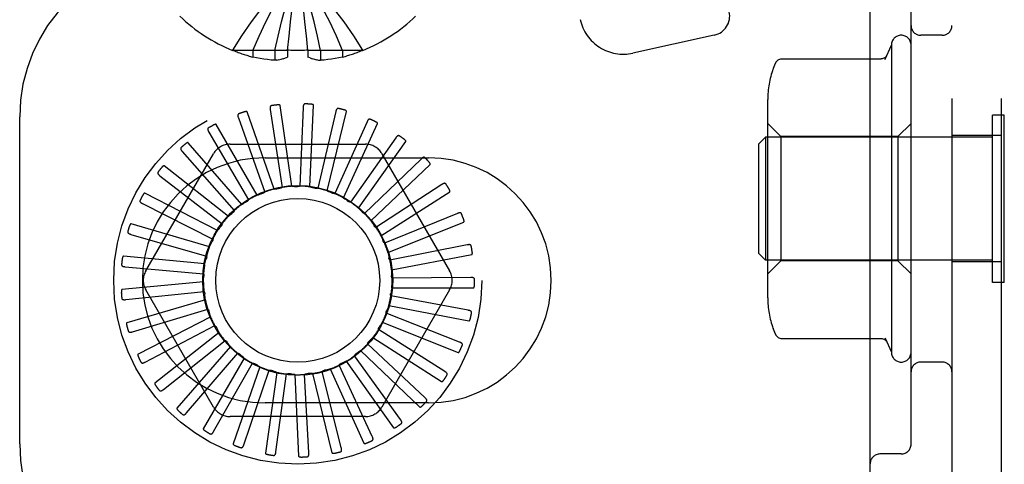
# Model space of a CAD drawing. Header units: inches. Extents: x 0 to 215, y 0 to 139.
# Tile 21 of 103: x 39.591 to 41.096, y 49.469 to 50.15. Entities that reach past the tile are written whole.
import ezdxf

# ---------------------------------------------------------------- set-up
doc = ezdxf.new("R2010")
doc.units = ezdxf.units.IN
doc.header["$LTSCALE"] = 11.804375
doc.header["$MEASUREMENT"] = 0
doc.linetypes.add('HIDDEN', pattern=[0.2, 0.1, -0.1])
doc.layers.add('DEFAULT_2', color=8, linetype='HIDDEN')

msp = doc.modelspace()

# ---------------------------------------------------------------- linework, layer by layer
at = {"layer": 'DEFAULT_2', "color": 8, "linetype": 'HIDDEN'}
for p, q in [((41.0158, 54.7508), (41.0158, 49.2508)), ((41.0908, 54.7508), (41.0908, 49.2508)), ((40.8908, 49.4058), (40.8908, 54.5958)), ((40.9533, 49.5002), (40.9533, 50.2515)), ((40.0269, 50.1462), (40.0244, 50.1673)), ((40.0292, 50.1246), (40.0268, 50.1464)), ((40.0003, 50.1025), (40.0025, 50.125)), ((40.0313, 50.1025), (40.0292, 50.125)), ((40.6526, 50.1259), (40.5281, 50.0984)), ((41.0008, 50.1258), (40.9683, 50.1258)), ((39.9166, 50.1029), (39.9163, 50.1025)), ((39.9175, 50.1025), (39.9166, 50.1029)), ((40.0003, 50.1025), (39.9175, 50.1025)), ((39.9473, 50.1025), (39.9473, 50.0924)), ((39.9809, 50.1025), (39.9809, 50.0875)), ((40.0004, 50.1029), (40.0003, 50.1025)), ((40.0003, 50.1025), (40.0003, 50.0924)), ((40.0313, 50.1029), (40.0313, 50.1025)), ((40.1141, 50.1025), (40.0313, 50.1025)), ((40.0313, 50.1025), (40.0313, 50.0924)), ((40.0507, 50.1025), (40.0507, 50.0875)), ((40.0843, 50.1025), (40.0843, 50.0924)), ((40.1141, 50.1025), (40.1151, 50.1029)), ((40.1151, 50.1029), (40.1153, 50.1025)), ((40.9136, 50.0893), (40.9233, 50.1108)), ((40.9233, 50.1108), (40.9233, 49.6408)), ((39.9841, 50.0879), (39.9809, 50.0875)), ((39.984, 50.0879), (39.9873, 50.0885)), ((39.9871, 50.0884), (39.9905, 50.0892)), ((39.9903, 50.0891), (39.9938, 50.0901)), ((39.9935, 50.09), (39.997, 50.0912)), ((39.9969, 50.0911), (40.0003, 50.0924)), ((40.0348, 50.0911), (40.0313, 50.0924)), ((40.0346, 50.0912), (40.0381, 50.09)), ((40.0379, 50.0901), (40.0414, 50.0891)), ((40.0412, 50.0892), (40.0446, 50.0884)), ((40.0444, 50.0885), (40.0477, 50.0879)), ((40.0476, 50.0879), (40.0507, 50.0875)), ((40.7556, 50.0898), (40.9077, 50.0898)), ((40.9156, 50.0937), (40.9159, 50.0943)), ((40.7343, 49.7242), (40.7343, 50.0275)), ((39.9739, 50.0121), (39.9918, 49.8931)), ((40.0067, 49.8948), (39.9889, 50.0185)), ((40.0241, 50.0153), (40.0192, 49.8951)), ((40.0341, 49.8939), (40.04, 50.0188)), ((39.5908, 49.5008), (39.5908, 50.0008)), ((39.9252, 49.9994), (39.9653, 49.886)), ((39.9796, 49.8905), (39.9387, 50.0086)), ((40.074, 50.009), (40.0464, 49.8918)), ((40.0608, 49.8879), (40.0903, 50.0093)), ((41.0958, 50.0038), (41.0778, 50.0038)), ((41.0778, 49.7478), (41.0778, 50.0038)), ((41.0958, 49.7478), (41.0958, 50.0038)), ((39.9538, 49.8811), (39.8913, 49.9893)), ((40.1218, 49.9933), (40.0725, 49.8835)), ((40.086, 49.8769), (40.1379, 49.9906)), ((40.7543, 49.9708), (40.7343, 49.9908)), ((40.9333, 49.9708), (40.9533, 49.9908)), ((39.8798, 49.9778), (39.9407, 49.874)), ((40.1658, 49.9689), (40.0966, 49.8704)), ((40.7208, 49.9598), (40.7308, 49.9698)), ((41.0778, 49.9698), (40.7308, 49.9698)), ((40.7308, 49.9698), (40.7308, 49.7818)), ((40.9333, 49.9708), (40.7543, 49.9708)), ((40.7543, 49.9708), (40.7543, 49.7808)), ((40.9333, 49.9708), (40.9333, 49.7808)), ((41.0908, 49.9723), (41.0158, 49.9723)), ((39.9303, 49.867), (39.8485, 49.9614)), ((39.9124, 49.9592), (40.1193, 49.9592)), ((40.1086, 49.8613), (40.181, 49.9631)), ((40.7208, 49.7918), (40.7208, 49.9598)), ((39.7837, 49.7654), (39.8871, 49.9446)), ((39.8393, 49.9479), (39.9187, 49.8575)), ((39.9658, 49.9383), (40.2158, 49.9383)), ((40.2043, 49.9365), (40.1178, 49.8529)), ((40.1445, 49.9446), (40.248, 49.7654)), ((39.9099, 49.8487), (39.8116, 49.926)), ((40.1278, 49.8418), (40.2182, 49.928)), ((39.8052, 49.911), (39.9003, 49.8372)), ((40.236, 49.8975), (40.1352, 49.8318)), ((39.8933, 49.8269), (39.7822, 49.8842)), ((40.143, 49.819), (40.2481, 49.8865)), ((39.7787, 49.8682), (39.886, 49.8138)), ((40.2598, 49.8532), (40.1484, 49.8077)), ((39.8811, 49.8023), (39.7612, 49.8375)), ((40.1536, 49.7937), (40.2696, 49.8401)), ((39.7608, 49.8212), (39.8765, 49.7881)), ((40.2748, 49.8052), (40.1568, 49.7816)), ((39.8738, 49.7759), (39.7494, 49.7878)), ((40.1592, 49.7668), (40.2819, 49.7905)), ((40.7208, 49.7918), (40.7308, 49.7818)), ((39.7521, 49.7717), (39.8719, 49.761)), ((41.0778, 49.7818), (40.7308, 49.7818)), ((40.7543, 49.7808), (40.7343, 49.7608)), ((40.9333, 49.7808), (40.7543, 49.7808)), ((40.9333, 49.7808), (40.9533, 49.7608)), ((41.0908, 49.7793), (41.0158, 49.7793)), ((39.8716, 49.7486), (39.7472, 49.7367)), ((40.2804, 49.7552), (40.16, 49.7544)), ((41.0958, 49.7478), (41.0778, 49.7478)), ((39.7529, 49.7214), (39.8726, 49.7336)), ((39.8871, 49.5571), (39.7837, 49.7363)), ((40.248, 49.7363), (40.1445, 49.5571)), ((40.2764, 49.705), (40.1581, 49.727)), ((40.1596, 49.7394), (40.2846, 49.7394)), ((39.8746, 49.7213), (39.7547, 49.6861)), ((40.1549, 49.7124), (40.2776, 49.6888)), ((39.7632, 49.6721), (39.8785, 49.7068)), ((39.8828, 49.6951), (39.7717, 49.6378)), ((40.263, 49.6565), (40.151, 49.7005)), ((39.7827, 49.6258), (39.8893, 49.6816)), ((40.1451, 49.6868), (40.2611, 49.6403)), ((39.8957, 49.6709), (39.7975, 49.5937)), ((39.8916, 49.6791), (39.8917, 49.6789)), ((40.2407, 49.6115), (40.1391, 49.6758)), ((39.8106, 49.5839), (39.9047, 49.6589)), ((40.2103, 49.5714), (40.1226, 49.6539)), ((40.1306, 49.6635), (40.2358, 49.5959)), ((40.7556, 49.6618), (40.9077, 49.6618)), ((40.9136, 49.6624), (40.9233, 49.6408)), ((40.916, 49.6573), (40.9156, 49.658)), ((39.913, 49.6497), (39.8312, 49.5552)), ((39.8459, 49.5481), (39.9241, 49.6395)), ((40.1728, 49.5379), (40.1024, 49.6354)), ((40.112, 49.6433), (40.2025, 49.5571)), ((39.934, 49.632), (39.8715, 49.5238)), ((39.8873, 49.5196), (39.9468, 49.6242)), ((40.1297, 49.512), (40.0789, 49.6211)), ((40.0899, 49.6271), (40.1624, 49.5253)), ((41.0008, 49.6258), (40.9683, 49.6258)), ((39.958, 49.6187), (39.9171, 49.5006)), ((39.9334, 49.4994), (39.972, 49.6134)), ((39.9841, 49.6101), (39.9663, 49.4864)), ((39.9825, 49.4884), (39.9988, 49.6076)), ((40.0113, 49.6067), (40.0172, 49.4818)), ((40.0328, 49.4868), (40.0262, 49.607)), ((40.0386, 49.6084), (40.0681, 49.487)), ((40.0824, 49.4948), (40.0533, 49.6115)), ((40.0652, 49.6153), (40.1171, 49.5016)), ((40.2158, 49.5633), (39.9658, 49.5633)), ((40.1193, 49.5425), (39.9124, 49.5425)), ((40.9383, 49.4852), (40.9058, 49.4852))]:
    msp.add_line(p, q, dxfattribs=at)
for points in [[(39.9166, 50.1029), (39.9303, 50.125), (39.9451, 50.1464), (39.9611, 50.1673), (39.9782, 50.1876), (39.9964, 50.2074), (40.0158, 50.2265)], [(39.9473, 50.1025), (39.9568, 50.1246), (39.967, 50.1462), (39.978, 50.1672), (39.9898, 50.1875), (40.0024, 50.2073), (40.0158, 50.2265)], [(39.9809, 50.1025), (39.9857, 50.1246), (39.991, 50.1462), (39.9966, 50.1672), (40.0026, 50.1875), (40.009, 50.2073), (40.0158, 50.2265)], [(40.0048, 50.1462), (40.0073, 50.1672), (40.0099, 50.1875), (40.0128, 50.2073), (40.0158, 50.2265)], [(40.1151, 50.1029), (40.1014, 50.125), (40.0866, 50.1464), (40.0706, 50.1673), (40.0535, 50.1876), (40.0352, 50.2074), (40.0158, 50.2265)], [(40.0843, 50.1025), (40.0749, 50.1246), (40.0647, 50.1462), (40.0536, 50.1672), (40.0418, 50.1875), (40.0292, 50.2073), (40.0158, 50.2265)], [(40.0507, 50.1025), (40.0459, 50.1246), (40.0407, 50.1462), (40.0351, 50.1672), (40.0291, 50.1875), (40.0227, 50.2073), (40.0158, 50.2265)], [(40.0025, 50.1246), (40.0048, 50.1464), (40.0073, 50.1673), (40.01, 50.1876), (40.0128, 50.2074)], [(40.0158, 50.1025), (40.0132, 50.1025), (40.0106, 50.1025), (40.0081, 50.1026), (40.0055, 50.1027), (40.0029, 50.1028), (40.0004, 50.1029)], [(40.0313, 50.1029), (40.0287, 50.1028), (40.0262, 50.1027), (40.0236, 50.1026), (40.021, 50.1025), (40.0184, 50.1025), (40.0158, 50.1025)], [(39.9809, 50.0875), (39.9753, 50.0879), (39.9697, 50.0885), (39.9641, 50.0892), (39.9585, 50.0901), (39.9529, 50.0912), (39.9473, 50.0924)], [(40.0843, 50.0924), (40.0788, 50.0912), (40.0732, 50.0901), (40.0675, 50.0892), (40.0619, 50.0885), (40.0563, 50.0879), (40.0507, 50.0875)], [(40.7468, 50.0846), (40.7473, 50.0853), (40.7481, 50.0864), (40.7491, 50.0874), (40.7502, 50.0882), (40.7514, 50.0889), (40.7527, 50.0894), (40.7541, 50.0897), (40.7556, 50.0898)], [(40.9159, 50.0943), (40.916, 50.0944), (40.9159, 50.0943), (40.9158, 50.0941), (40.9156, 50.0939), (40.9154, 50.0936), (40.9151, 50.0932), (40.9147, 50.0928), (40.9142, 50.0923), (40.9136, 50.0918), (40.9127, 50.0912), (40.9116, 50.0907), (40.9103, 50.0902), (40.9089, 50.0899), (40.9077, 50.0898)], [(40.9134, 50.0889), (40.9138, 50.0897), (40.9141, 50.0905)], [(40.9145, 50.0913), (40.9148, 50.0921), (40.9152, 50.0929), (40.9156, 50.0937)], [(40.7468, 50.0846), (40.7447, 50.0802), (40.7426, 50.075), (40.7423, 50.0742)], [(39.9757, 50.0181), (39.9753, 50.018), (39.9749, 50.0178), (39.9746, 50.0176), (39.9743, 50.0172), (39.9741, 50.0169), (39.9739, 50.0165), (39.9738, 50.016), (39.9737, 50.0155), (39.9737, 50.015), (39.9737, 50.0145), (39.9737, 50.0139), (39.9737, 50.0133), (39.9738, 50.0127), (39.9739, 50.0121)], [(39.9889, 50.0185), (39.9888, 50.0187), (39.9887, 50.0188), (39.9886, 50.0189), (39.9885, 50.019), (39.9883, 50.0191), (39.9881, 50.0192), (39.9879, 50.0192), (39.9876, 50.0193), (39.9874, 50.0193), (39.9872, 50.0193), (39.9869, 50.0194), (39.9867, 50.0194), (39.9864, 50.0194), (39.9861, 50.0194), (39.9858, 50.0194), (39.9855, 50.0194), (39.9852, 50.0194), (39.9849, 50.0193), (39.9846, 50.0193), (39.9842, 50.0193)], [(40.027, 50.0209), (40.0266, 50.0209), (40.0262, 50.0207), (40.0258, 50.0206), (40.0255, 50.0203), (40.0252, 50.02), (40.0249, 50.0196), (40.0247, 50.0192), (40.0246, 50.0187), (40.0244, 50.0182), (40.0243, 50.0177), (40.0242, 50.0171), (40.0242, 50.0165), (40.0241, 50.0159), (40.0241, 50.0153)], [(40.04, 50.0188), (40.04, 50.0189), (40.0399, 50.0191), (40.0398, 50.0192), (40.0397, 50.0194), (40.0395, 50.0195), (40.0394, 50.0196), (40.0392, 50.0197), (40.039, 50.0198), (40.0387, 50.0198), (40.0385, 50.0199), (40.0383, 50.02), (40.038, 50.02), (40.0377, 50.0201), (40.0375, 50.0202), (40.0372, 50.0202), (40.0369, 50.0202), (40.0366, 50.0203), (40.0363, 50.0203), (40.0359, 50.0204), (40.0356, 50.0204)], [(40.078, 50.0139), (40.0775, 50.0139), (40.0771, 50.0139), (40.0767, 50.0138), (40.0763, 50.0136), (40.0759, 50.0133), (40.0756, 50.013), (40.0754, 50.0126), (40.0751, 50.0122), (40.0749, 50.0118), (40.0747, 50.0112), (40.0745, 50.0107), (40.0743, 50.0102), (40.0741, 50.0096), (40.074, 50.009)], [(40.0903, 50.0093), (40.0903, 50.0095), (40.0903, 50.0097), (40.0902, 50.0098), (40.0901, 50.01), (40.09, 50.0101), (40.0898, 50.0103), (40.0896, 50.0104), (40.0894, 50.0105), (40.0892, 50.0106), (40.089, 50.0108), (40.0888, 50.0109), (40.0886, 50.011), (40.0883, 50.0111), (40.0881, 50.0112), (40.0878, 50.0113), (40.0875, 50.0114), (40.0872, 50.0115), (40.0869, 50.0116), (40.0866, 50.0117), (40.0863, 50.0118)], [(39.9259, 50.0057), (39.9255, 50.0055), (39.9251, 50.0053), (39.9248, 50.0049), (39.9246, 50.0046), (39.9245, 50.0042), (39.9244, 50.0037), (39.9244, 50.0033), (39.9244, 50.0028), (39.9244, 50.0023), (39.9245, 50.0017), (39.9247, 50.0012), (39.9248, 50.0006), (39.925, 50), (39.9252, 49.9994)], [(39.9387, 50.0086), (39.9386, 50.0087), (39.9385, 50.0088), (39.9384, 50.0089), (39.9382, 50.009), (39.938, 50.009), (39.9378, 50.0091), (39.9376, 50.0091), (39.9374, 50.0091), (39.9371, 50.0091), (39.9369, 50.0091), (39.9366, 50.009), (39.9364, 50.009), (39.9361, 50.009), (39.9358, 50.0089), (39.9356, 50.0088), (39.9353, 50.0088), (39.935, 50.0087), (39.9346, 50.0086), (39.9344, 50.0085), (39.9341, 50.0085)], [(40.1266, 49.9974), (40.1262, 49.9975), (40.1257, 49.9976), (40.1253, 49.9975), (40.1249, 49.9974), (40.1245, 49.9972), (40.1242, 49.997), (40.1238, 49.9966), (40.1235, 49.9963), (40.1232, 49.9959), (40.1229, 49.9954), (40.1226, 49.9949), (40.1223, 49.9944), (40.122, 49.9939), (40.1218, 49.9933)], [(39.8793, 49.9841), (39.8789, 49.9838), (39.8786, 49.9835), (39.8784, 49.9831), (39.8783, 49.9827), (39.8782, 49.9823), (39.8782, 49.9819), (39.8783, 49.9814), (39.8784, 49.9809), (39.8785, 49.9804), (39.8787, 49.9799), (39.8789, 49.9794), (39.8792, 49.9789), (39.8795, 49.9783), (39.8798, 49.9778)], [(39.8913, 49.9893), (39.8912, 49.9894), (39.8911, 49.9895), (39.8909, 49.9896), (39.8907, 49.9896), (39.8905, 49.9896), (39.8903, 49.9896), (39.8901, 49.9896), (39.8899, 49.9896), (39.8897, 49.9895), (39.8894, 49.9895), (39.8892, 49.9894), (39.889, 49.9893), (39.8887, 49.9892), (39.8884, 49.9891), (39.8882, 49.989), (39.8879, 49.9889), (39.8876, 49.9887), (39.8873, 49.9886), (39.887, 49.9884), (39.8867, 49.9883)], [(40.1379, 49.9906), (40.1379, 49.9907), (40.1379, 49.9909), (40.1379, 49.9911), (40.1378, 49.9912), (40.1377, 49.9914), (40.1376, 49.9916), (40.1374, 49.9917), (40.1372, 49.9919), (40.1371, 49.9921), (40.1369, 49.9922), (40.1367, 49.9924), (40.1365, 49.9925), (40.1363, 49.9927), (40.136, 49.9928), (40.1358, 49.993), (40.1355, 49.9931), (40.1353, 49.9933), (40.135, 49.9934), (40.1347, 49.9936), (40.1344, 49.9937)], [(40.1713, 49.9719), (40.1709, 49.9722), (40.1704, 49.9723), (40.17, 49.9724), (40.1696, 49.9723), (40.1692, 49.9722), (40.1688, 49.972), (40.1684, 49.9718), (40.168, 49.9715), (40.1676, 49.9711), (40.1672, 49.9707), (40.1669, 49.9703), (40.1665, 49.9698), (40.1661, 49.9694), (40.1658, 49.9689)], [(40.181, 49.9631), (40.1811, 49.9633), (40.1811, 49.9635), (40.1811, 49.9636), (40.1811, 49.9638), (40.181, 49.964), (40.1809, 49.9642), (40.1808, 49.9644), (40.1807, 49.9646), (40.1805, 49.9647), (40.1804, 49.9649), (40.1802, 49.9651), (40.18, 49.9653), (40.1798, 49.9655), (40.1796, 49.9657), (40.1794, 49.9659), (40.1792, 49.9661), (40.179, 49.9663), (40.1787, 49.9665), (40.1785, 49.9667), (40.1782, 49.9669)], [(39.8376, 49.954), (39.8373, 49.9537), (39.8371, 49.9533), (39.8369, 49.9529), (39.8369, 49.9525), (39.8369, 49.9521), (39.837, 49.9516), (39.8371, 49.9512), (39.8373, 49.9507), (39.8376, 49.9503), (39.8378, 49.9498), (39.8382, 49.9494), (39.8385, 49.9489), (39.8389, 49.9484), (39.8393, 49.9479)], [(39.8485, 49.9614), (39.8483, 49.9616), (39.8482, 49.9616), (39.848, 49.9617), (39.8478, 49.9616), (39.8476, 49.9616), (39.8474, 49.9616), (39.8472, 49.9615), (39.847, 49.9614), (39.8468, 49.9613), (39.8466, 49.9612), (39.8463, 49.9611), (39.8461, 49.961), (39.8459, 49.9608), (39.8457, 49.9607), (39.8454, 49.9605), (39.8452, 49.9604), (39.8449, 49.9602), (39.8447, 49.96), (39.8444, 49.9598), (39.8441, 49.9596)], [(40.2103, 49.9385), (40.2099, 49.9388), (40.2096, 49.939), (40.2092, 49.9392), (40.2087, 49.9392), (40.2083, 49.9392), (40.2079, 49.9391), (40.2075, 49.9389), (40.207, 49.9387), (40.2066, 49.9384), (40.2061, 49.9381), (40.2057, 49.9378), (40.2052, 49.9374), (40.2048, 49.937), (40.2043, 49.9365)], [(39.8116, 49.926), (39.8115, 49.926), (39.8113, 49.9261), (39.8111, 49.9261), (39.811, 49.926), (39.8108, 49.926), (39.8106, 49.9259), (39.8104, 49.9258), (39.8102, 49.9257), (39.81, 49.9255), (39.8098, 49.9254), (39.8096, 49.9252), (39.8094, 49.9251), (39.8092, 49.9249), (39.809, 49.9247), (39.8088, 49.9245), (39.8086, 49.9243), (39.8084, 49.924), (39.8082, 49.9238), (39.808, 49.9236), (39.8078, 49.9234)], [(40.2182, 49.928), (40.2183, 49.9282), (40.2184, 49.9283), (40.2184, 49.9285), (40.2184, 49.9287), (40.2184, 49.9289), (40.2183, 49.9291), (40.2182, 49.9293), (40.2181, 49.9295), (40.218, 49.9297), (40.2179, 49.9299), (40.2178, 49.9301), (40.2177, 49.9304), (40.2175, 49.9306), (40.2173, 49.9308), (40.2172, 49.931), (40.217, 49.9313), (40.2168, 49.9315), (40.2166, 49.9318), (40.2164, 49.932), (40.2161, 49.9323)], [(39.8024, 49.9166), (39.8021, 49.9162), (39.802, 49.9158), (39.8019, 49.9154), (39.8019, 49.915), (39.802, 49.9146), (39.8022, 49.9142), (39.8024, 49.9138), (39.8027, 49.9133), (39.803, 49.9129), (39.8034, 49.9125), (39.8038, 49.9121), (39.8042, 49.9118), (39.8047, 49.9114), (39.8052, 49.911)], [(39.9796, 49.8905), (39.9818, 49.8908), (39.984, 49.8911), (39.9862, 49.8914), (39.9884, 49.8917)], [(39.9918, 49.8931), (39.9913, 49.8927), (39.9908, 49.8924), (39.9902, 49.8921), (39.9896, 49.8919), (39.989, 49.8918), (39.9884, 49.8917)], [(40.0067, 49.8948), (40.0089, 49.8947), (40.0111, 49.8946), (40.0133, 49.8945), (40.0156, 49.8943)], [(40.0192, 49.8951), (40.0186, 49.8948), (40.018, 49.8946), (40.0174, 49.8944), (40.0168, 49.8943), (40.0162, 49.8943), (40.0156, 49.8943)], [(40.0341, 49.8939), (40.0363, 49.8934), (40.0384, 49.8929), (40.0406, 49.8924), (40.0427, 49.8918)], [(40.0464, 49.8918), (40.0458, 49.8917), (40.0452, 49.8916), (40.0446, 49.8915), (40.0439, 49.8916), (40.0433, 49.8916), (40.0427, 49.8918)], [(40.2423, 49.8983), (40.242, 49.8987), (40.2417, 49.899), (40.2413, 49.8992), (40.2409, 49.8993), (40.2405, 49.8993), (40.24, 49.8993), (40.2396, 49.8992), (40.2391, 49.8991), (40.2386, 49.8989), (40.2381, 49.8987), (40.2376, 49.8984), (40.2371, 49.8982), (40.2366, 49.8979), (40.236, 49.8975)], [(40.2481, 49.8865), (40.2482, 49.8867), (40.2483, 49.8868), (40.2484, 49.887), (40.2484, 49.8871), (40.2484, 49.8873), (40.2484, 49.8876), (40.2483, 49.8878), (40.2483, 49.888), (40.2482, 49.8882), (40.2482, 49.8884), (40.2481, 49.8887), (40.248, 49.8889), (40.2479, 49.8892), (40.2478, 49.8894), (40.2476, 49.8897), (40.2475, 49.89), (40.2474, 49.8902), (40.2472, 49.8905), (40.247, 49.8908), (40.2469, 49.8911)], [(39.7822, 49.8842), (39.782, 49.8842), (39.7818, 49.8842), (39.7817, 49.8842), (39.7815, 49.8841), (39.7813, 49.884), (39.7812, 49.8839), (39.781, 49.8837), (39.7808, 49.8836), (39.7807, 49.8834), (39.7805, 49.8832), (39.7803, 49.8831), (39.7802, 49.8828), (39.78, 49.8826), (39.7798, 49.8824), (39.7797, 49.8822), (39.7795, 49.8819), (39.7794, 49.8817), (39.7792, 49.8814), (39.779, 49.8811), (39.7788, 49.8808)], [(39.9538, 49.8811), (39.9559, 49.8819), (39.958, 49.8826), (39.9601, 49.8833), (39.9623, 49.884)], [(39.9653, 49.886), (39.9649, 49.8855), (39.9644, 49.8851), (39.9639, 49.8847), (39.9634, 49.8844), (39.9628, 49.8842), (39.9623, 49.884)], [(40.0608, 49.8879), (40.0629, 49.887), (40.0649, 49.8861), (40.0669, 49.8851), (40.0689, 49.8842)], [(40.0725, 49.8835), (40.0719, 49.8834), (40.0713, 49.8835), (40.0707, 49.8836), (40.0701, 49.8837), (40.0695, 49.8839), (40.0689, 49.8842)], [(40.086, 49.8769), (40.0878, 49.8756), (40.0896, 49.8743), (40.0914, 49.873), (40.0932, 49.8717)], [(39.7749, 49.8732), (39.7747, 49.8728), (39.7746, 49.8724), (39.7746, 49.8719), (39.7747, 49.8715), (39.7749, 49.8711), (39.7751, 49.8708), (39.7754, 49.8704), (39.7758, 49.8701), (39.7762, 49.8697), (39.7766, 49.8694), (39.7771, 49.8691), (39.7776, 49.8688), (39.7781, 49.8685), (39.7787, 49.8682)], [(39.9303, 49.867), (39.9322, 49.8681), (39.9341, 49.8693), (39.9361, 49.8704), (39.938, 49.8714)], [(39.9407, 49.874), (39.9403, 49.8734), (39.94, 49.873), (39.9395, 49.8725), (39.9391, 49.8721), (39.9386, 49.8717), (39.938, 49.8714)], [(40.0966, 49.8704), (40.096, 49.8704), (40.0954, 49.8706), (40.0948, 49.8708), (40.0942, 49.871), (40.0937, 49.8713), (40.0932, 49.8717)], [(40.1086, 49.8613), (40.1101, 49.8598), (40.1117, 49.8582), (40.1132, 49.8565), (40.1147, 49.8549)], [(39.9099, 49.8487), (39.9115, 49.8502), (39.9132, 49.8517), (39.9149, 49.8531), (39.9166, 49.8545)], [(39.9187, 49.8575), (39.9185, 49.8569), (39.9182, 49.8564), (39.9179, 49.8559), (39.9175, 49.8554), (39.9171, 49.8549), (39.9166, 49.8545)], [(40.1178, 49.8529), (40.1172, 49.8531), (40.1166, 49.8534), (40.1161, 49.8537), (40.1156, 49.854), (40.1151, 49.8544), (40.1147, 49.8549)], [(40.2661, 49.8528), (40.2659, 49.8532), (40.2656, 49.8536), (40.2653, 49.8538), (40.2649, 49.854), (40.2645, 49.8541), (40.2641, 49.8542), (40.2636, 49.8542), (40.2631, 49.8542), (40.2626, 49.8541), (40.2621, 49.854), (40.2615, 49.8538), (40.261, 49.8536), (40.2604, 49.8534), (40.2598, 49.8532)], [(39.7612, 49.8375), (39.761, 49.8375), (39.7608, 49.8375), (39.7607, 49.8374), (39.7605, 49.8373), (39.7604, 49.8372), (39.7602, 49.8371), (39.7601, 49.8369), (39.76, 49.8367), (39.7598, 49.8365), (39.7597, 49.8363), (39.7596, 49.8361), (39.7595, 49.8359), (39.7593, 49.8356), (39.7592, 49.8354), (39.7591, 49.8351), (39.759, 49.8348), (39.7589, 49.8345), (39.7588, 49.8342), (39.7587, 49.834), (39.7586, 49.8337)], [(39.8933, 49.8269), (39.8946, 49.8287), (39.896, 49.8304), (39.8974, 49.8321), (39.8988, 49.8339)], [(39.9003, 49.8372), (39.9002, 49.8366), (39.9, 49.836), (39.8998, 49.8354), (39.8995, 49.8349), (39.8992, 49.8343), (39.8988, 49.8339)], [(40.1278, 49.8418), (40.129, 49.8399), (40.1302, 49.8381), (40.1314, 49.8362), (40.1326, 49.8343)], [(40.1352, 49.8318), (40.1347, 49.8321), (40.1342, 49.8324), (40.1337, 49.8328), (40.1333, 49.8333), (40.1329, 49.8338), (40.1326, 49.8343)], [(40.2696, 49.8401), (40.2697, 49.8402), (40.2699, 49.8403), (40.2699, 49.8405), (40.27, 49.8407), (40.27, 49.8409), (40.2701, 49.8411), (40.2701, 49.8413), (40.27, 49.8415), (40.27, 49.8417), (40.27, 49.842), (40.27, 49.8422), (40.2699, 49.8425), (40.2699, 49.8428), (40.2698, 49.843), (40.2697, 49.8433), (40.2696, 49.8436), (40.2696, 49.8439), (40.2695, 49.8442), (40.2694, 49.8445), (40.2693, 49.8448)], [(39.7561, 49.8254), (39.756, 49.825), (39.756, 49.8245), (39.7561, 49.8241), (39.7562, 49.8237), (39.7565, 49.8234), (39.7568, 49.8231), (39.7572, 49.8228), (39.7576, 49.8225), (39.758, 49.8222), (39.7585, 49.822), (39.759, 49.8218), (39.7596, 49.8216), (39.7602, 49.8214), (39.7608, 49.8212)], [(40.143, 49.819), (40.1438, 49.8169), (40.1447, 49.8149), (40.1455, 49.8128), (40.1462, 49.8107)], [(39.8811, 49.8023), (39.8821, 49.8043), (39.8831, 49.8063), (39.8841, 49.8083), (39.8852, 49.8102)], [(39.886, 49.8138), (39.886, 49.8132), (39.886, 49.8125), (39.8859, 49.8119), (39.8857, 49.8113), (39.8855, 49.8108), (39.8852, 49.8102)], [(40.1484, 49.8077), (40.1479, 49.8081), (40.1475, 49.8086), (40.1471, 49.8091), (40.1468, 49.8096), (40.1465, 49.8101), (40.1462, 49.8107)], [(40.2809, 49.8036), (40.2808, 49.804), (40.2806, 49.8044), (40.2803, 49.8047), (40.28, 49.805), (40.2796, 49.8052), (40.2792, 49.8054), (40.2787, 49.8054), (40.2782, 49.8055), (40.2777, 49.8055), (40.2771, 49.8055), (40.2766, 49.8054), (40.276, 49.8054), (40.2754, 49.8053), (40.2748, 49.8052)], [(39.7494, 49.7878), (39.7492, 49.7878), (39.749, 49.7877), (39.7489, 49.7876), (39.7488, 49.7875), (39.7486, 49.7873), (39.7485, 49.7871), (39.7484, 49.7869), (39.7483, 49.7867), (39.7482, 49.7865), (39.7481, 49.7863), (39.7481, 49.7861), (39.748, 49.7858), (39.7479, 49.7855), (39.7479, 49.7853), (39.7478, 49.785), (39.7477, 49.7847), (39.7477, 49.7844), (39.7476, 49.7841), (39.7476, 49.7837), (39.7475, 49.7834)], [(39.8765, 49.7881), (39.8766, 49.7875), (39.8767, 49.7869), (39.8767, 49.7862), (39.8766, 49.7856), (39.8765, 49.785), (39.8763, 49.7844)], [(40.1536, 49.7937), (40.154, 49.7915), (40.1545, 49.7893), (40.1549, 49.7871), (40.1552, 49.7849)], [(40.2819, 49.7905), (40.2821, 49.7905), (40.2822, 49.7906), (40.2823, 49.7908), (40.2824, 49.7909), (40.2825, 49.7911), (40.2825, 49.7913), (40.2826, 49.7915), (40.2826, 49.7918), (40.2826, 49.792), (40.2827, 49.7922), (40.2827, 49.7925), (40.2827, 49.7928), (40.2827, 49.793), (40.2827, 49.7933), (40.2826, 49.7936), (40.2826, 49.7939), (40.2826, 49.7942), (40.2825, 49.7945), (40.2825, 49.7948), (40.2824, 49.7952)], [(39.7466, 49.7749), (39.7466, 49.7744), (39.7467, 49.774), (39.7469, 49.7736), (39.7471, 49.7733), (39.7474, 49.773), (39.7478, 49.7727), (39.7482, 49.7725), (39.7487, 49.7723), (39.7492, 49.7722), (39.7497, 49.772), (39.7503, 49.7719), (39.7508, 49.7718), (39.7514, 49.7717), (39.7521, 49.7717)], [(39.8738, 49.7759), (39.8744, 49.778), (39.875, 49.7802), (39.8756, 49.7823), (39.8763, 49.7844)], [(40.1568, 49.7816), (40.1564, 49.7821), (40.156, 49.7826), (40.1557, 49.7832), (40.1555, 49.7837), (40.1553, 49.7843), (40.1552, 49.7849)], [(39.8716, 49.7486), (39.8718, 49.7508), (39.872, 49.753), (39.8722, 49.7552), (39.8725, 49.7574)], [(39.8719, 49.761), (39.8722, 49.7605), (39.8724, 49.7599), (39.8725, 49.7593), (39.8725, 49.7586), (39.8725, 49.758), (39.8725, 49.7574)], [(40.1592, 49.7668), (40.1592, 49.7646), (40.1592, 49.7624), (40.1592, 49.7602), (40.1591, 49.7579)], [(40.16, 49.7544), (40.1598, 49.7549), (40.1595, 49.7555), (40.1593, 49.7561), (40.1592, 49.7567), (40.1591, 49.7573), (40.1591, 49.7579)], [(40.2861, 49.7525), (40.286, 49.7529), (40.2859, 49.7534), (40.2857, 49.7537), (40.2854, 49.754), (40.2851, 49.7543), (40.2847, 49.7545), (40.2843, 49.7547), (40.2838, 49.7549), (40.2833, 49.755), (40.2828, 49.7551), (40.2822, 49.7551), (40.2816, 49.7552), (40.281, 49.7552), (40.2804, 49.7552)], [(40.2846, 49.7394), (40.2848, 49.7394), (40.2849, 49.7395), (40.2851, 49.7396), (40.2852, 49.7398), (40.2853, 49.7399), (40.2854, 49.7401), (40.2855, 49.7403), (40.2855, 49.7405), (40.2856, 49.7408), (40.2857, 49.741), (40.2857, 49.7412), (40.2858, 49.7415), (40.2858, 49.7418), (40.2859, 49.742), (40.2859, 49.7423), (40.2859, 49.7426), (40.286, 49.7429), (40.286, 49.7432), (40.286, 49.7435), (40.286, 49.7438)], [(39.7472, 49.7367), (39.747, 49.7366), (39.7469, 49.7365), (39.7468, 49.7364), (39.7467, 49.7363), (39.7466, 49.7361), (39.7465, 49.7359), (39.7464, 49.7357), (39.7464, 49.7355), (39.7463, 49.7352), (39.7463, 49.735), (39.7462, 49.7348), (39.7462, 49.7345), (39.7462, 49.7342), (39.7462, 49.7339), (39.7462, 49.7337), (39.7462, 49.7334), (39.7462, 49.7331), (39.7462, 49.7327), (39.7462, 49.7324), (39.7462, 49.7321)], [(39.8726, 49.7336), (39.873, 49.7331), (39.8732, 49.7326), (39.8735, 49.732), (39.8737, 49.7314), (39.8738, 49.7308), (39.8738, 49.7302)], [(39.8746, 49.7213), (39.8744, 49.7235), (39.8742, 49.7257), (39.874, 49.7279), (39.8738, 49.7302)], [(40.1581, 49.727), (40.1579, 49.7276), (40.1578, 49.7282), (40.1577, 49.7288), (40.1577, 49.7295), (40.1578, 49.7301), (40.1579, 49.7307)], [(40.1596, 49.7394), (40.1592, 49.7372), (40.1588, 49.735), (40.1584, 49.7329), (40.1579, 49.7307)], [(39.7469, 49.7235), (39.747, 49.7231), (39.7472, 49.7227), (39.7474, 49.7223), (39.7478, 49.722), (39.7481, 49.7218), (39.7485, 49.7216), (39.749, 49.7215), (39.7494, 49.7214), (39.75, 49.7213), (39.7505, 49.7213), (39.7511, 49.7213), (39.7517, 49.7213), (39.7523, 49.7213), (39.7529, 49.7214)], [(40.1549, 49.7124), (40.1541, 49.7103), (40.1533, 49.7083), (40.1524, 49.7062), (40.1515, 49.7042)], [(39.8785, 49.7068), (39.8789, 49.7064), (39.8793, 49.7059), (39.8796, 49.7054), (39.8799, 49.7048), (39.8801, 49.7042), (39.8803, 49.7037)], [(39.8828, 49.6951), (39.8821, 49.6972), (39.8815, 49.6994), (39.8809, 49.7015), (39.8803, 49.7037)], [(40.151, 49.7005), (40.151, 49.7011), (40.151, 49.7018), (40.151, 49.7024), (40.1511, 49.703), (40.1513, 49.7036), (40.1515, 49.7042)], [(40.2815, 49.7013), (40.2816, 49.7018), (40.2815, 49.7022), (40.2814, 49.7026), (40.2812, 49.703), (40.2809, 49.7033), (40.2806, 49.7036), (40.2802, 49.7038), (40.2797, 49.7041), (40.2793, 49.7043), (40.2787, 49.7045), (40.2782, 49.7046), (40.2776, 49.7048), (40.277, 49.7049), (40.2764, 49.705)], [(39.7547, 49.6861), (39.7546, 49.686), (39.7545, 49.6859), (39.7544, 49.6858), (39.7543, 49.6856), (39.7542, 49.6854), (39.7542, 49.6852), (39.7542, 49.685), (39.7541, 49.6847), (39.7541, 49.6845), (39.7541, 49.6843), (39.7542, 49.684), (39.7542, 49.6838), (39.7542, 49.6835), (39.7543, 49.6832), (39.7543, 49.6829), (39.7543, 49.6826), (39.7544, 49.6823), (39.7545, 49.682), (39.7545, 49.6817), (39.7546, 49.6814)], [(39.8893, 49.6816), (39.8897, 49.6813), (39.8902, 49.6809), (39.8906, 49.6805), (39.891, 49.6801), (39.8913, 49.6796), (39.8916, 49.6791)], [(40.1451, 49.6868), (40.1439, 49.6849), (40.1427, 49.683), (40.1415, 49.6812), (40.1402, 49.6793)], [(40.2776, 49.6888), (40.2777, 49.6888), (40.2779, 49.6888), (40.2781, 49.6889), (40.2782, 49.689), (40.2784, 49.6891), (40.2785, 49.6893), (40.2786, 49.6895), (40.2787, 49.6897), (40.2788, 49.6899), (40.2789, 49.6901), (40.279, 49.6903), (40.2791, 49.6906), (40.2792, 49.6908), (40.2793, 49.6911), (40.2794, 49.6914), (40.2795, 49.6916), (40.2796, 49.6919), (40.2797, 49.6923), (40.2797, 49.6926), (40.2798, 49.6929)], [(39.757, 49.6731), (39.7572, 49.6727), (39.7574, 49.6723), (39.7577, 49.672), (39.758, 49.6718), (39.7584, 49.6717), (39.7589, 49.6715), (39.7593, 49.6715), (39.7598, 49.6715), (39.7604, 49.6715), (39.7609, 49.6716), (39.7615, 49.6717), (39.762, 49.6718), (39.7626, 49.672), (39.7632, 49.6721)], [(39.8957, 49.6709), (39.895, 49.6722), (39.8943, 49.6736), (39.8937, 49.6749), (39.893, 49.6762), (39.8923, 49.6775), (39.8917, 49.6789)], [(40.1391, 49.6758), (40.1391, 49.6765), (40.1392, 49.6771), (40.1394, 49.6777), (40.1396, 49.6783), (40.1399, 49.6788), (40.1402, 49.6793)], [(40.7423, 49.6775), (40.7426, 49.6767), (40.7447, 49.6715), (40.7468, 49.6671)], [(40.7468, 49.6671), (40.7473, 49.6664), (40.7481, 49.6653), (40.7491, 49.6643), (40.7502, 49.6635), (40.7514, 49.6628), (40.7527, 49.6623), (40.7541, 49.662), (40.7556, 49.6618)], [(39.9047, 49.6589), (39.9052, 49.6587), (39.9058, 49.6584), (39.9063, 49.658), (39.9068, 49.6576), (39.9072, 49.6572), (39.9076, 49.6567)], [(39.913, 49.6497), (39.9116, 49.6514), (39.9102, 49.6531), (39.9089, 49.6549), (39.9076, 49.6567)], [(40.1226, 49.6539), (40.1228, 49.6545), (40.123, 49.6551), (40.1233, 49.6556), (40.1236, 49.6561), (40.124, 49.6566), (40.1244, 49.6571)], [(40.1306, 49.6635), (40.1291, 49.6618), (40.1276, 49.6602), (40.126, 49.6586), (40.1244, 49.6571)], [(40.2673, 49.6519), (40.2675, 49.6524), (40.2675, 49.6528), (40.2675, 49.6532), (40.2673, 49.6536), (40.2671, 49.654), (40.2668, 49.6543), (40.2665, 49.6547), (40.2661, 49.655), (40.2657, 49.6553), (40.2652, 49.6555), (40.2647, 49.6558), (40.2642, 49.6561), (40.2636, 49.6563), (40.263, 49.6565)], [(40.9077, 49.6618), (40.9089, 49.6618), (40.9103, 49.6615), (40.9116, 49.661), (40.9127, 49.6605), (40.9136, 49.6599), (40.9142, 49.6594), (40.9147, 49.6589), (40.9151, 49.6585), (40.9154, 49.6581), (40.9156, 49.6578), (40.9158, 49.6576), (40.9159, 49.6574), (40.9159, 49.6573)], [(40.9134, 49.6628), (40.9138, 49.662), (40.9141, 49.6612)], [(40.9145, 49.6604), (40.9148, 49.6596), (40.9152, 49.6588), (40.9156, 49.658)], [(39.7717, 49.6378), (39.7716, 49.6377), (39.7715, 49.6376), (39.7714, 49.6374), (39.7714, 49.6373), (39.7713, 49.6371), (39.7713, 49.6369), (39.7714, 49.6366), (39.7714, 49.6364), (39.7714, 49.6362), (39.7715, 49.6359), (39.7715, 49.6357), (39.7716, 49.6355), (39.7717, 49.6352), (39.7718, 49.6349), (39.7719, 49.6347), (39.772, 49.6344), (39.7721, 49.6341), (39.7722, 49.6338), (39.7724, 49.6335), (39.7725, 49.6332)], [(39.9241, 49.6395), (39.9247, 49.6394), (39.9253, 49.6392), (39.9258, 49.6389), (39.9264, 49.6386), (39.9269, 49.6383), (39.9273, 49.6379)], [(39.934, 49.632), (39.9323, 49.6335), (39.9306, 49.6349), (39.929, 49.6364), (39.9273, 49.6379)], [(40.1024, 49.6354), (40.1026, 49.636), (40.103, 49.6365), (40.1034, 49.637), (40.1038, 49.6374), (40.1042, 49.6379), (40.1047, 49.6382)], [(40.112, 49.6433), (40.1102, 49.642), (40.1084, 49.6407), (40.1066, 49.6395), (40.1047, 49.6382)], [(40.2611, 49.6403), (40.2613, 49.6403), (40.2614, 49.6403), (40.2616, 49.6404), (40.2618, 49.6405), (40.2619, 49.6406), (40.2621, 49.6407), (40.2622, 49.6409), (40.2624, 49.641), (40.2625, 49.6412), (40.2627, 49.6414), (40.2628, 49.6416), (40.263, 49.6418), (40.2631, 49.6421), (40.2632, 49.6423), (40.2634, 49.6426), (40.2635, 49.6428), (40.2637, 49.6431), (40.2638, 49.6434), (40.264, 49.6437), (40.2641, 49.644)], [(39.7764, 49.6255), (39.7766, 49.6252), (39.7769, 49.6248), (39.7773, 49.6246), (39.7777, 49.6245), (39.7781, 49.6244), (39.7785, 49.6244), (39.779, 49.6244), (39.7795, 49.6245), (39.78, 49.6246), (39.7805, 49.6248), (39.781, 49.625), (39.7816, 49.6252), (39.7821, 49.6255), (39.7827, 49.6258)], [(39.9468, 49.6242), (39.9474, 49.6242), (39.948, 49.6241), (39.9486, 49.6239), (39.9492, 49.6237), (39.9498, 49.6235), (39.9503, 49.6232)], [(39.958, 49.6187), (39.956, 49.6198), (39.9541, 49.6209), (39.9522, 49.622), (39.9503, 49.6232)], [(40.0789, 49.6211), (40.0793, 49.6216), (40.0798, 49.6221), (40.0802, 49.6225), (40.0807, 49.6229), (40.0813, 49.6232), (40.0818, 49.6234)], [(40.0899, 49.6271), (40.0879, 49.6261), (40.0859, 49.6252), (40.0839, 49.6243), (40.0818, 49.6234)], [(39.972, 49.6134), (39.9726, 49.6135), (39.9732, 49.6135), (39.9739, 49.6135), (39.9745, 49.6134), (39.9751, 49.6133), (39.9757, 49.6131)], [(39.9841, 49.6101), (39.9819, 49.6108), (39.9798, 49.6116), (39.9777, 49.6123), (39.9757, 49.6131)], [(39.9988, 49.6076), (39.9994, 49.6078), (40, 49.608), (40.0006, 49.608), (40.0012, 49.6081), (40.0018, 49.6081), (40.0025, 49.608)], [(40.0113, 49.6067), (40.009, 49.6069), (40.0068, 49.6073), (40.0046, 49.6076), (40.0025, 49.608)], [(40.0262, 49.607), (40.0268, 49.6073), (40.0273, 49.6075), (40.0279, 49.6077), (40.0285, 49.6079), (40.0291, 49.608), (40.0297, 49.608)], [(40.0386, 49.6084), (40.0364, 49.6083), (40.0342, 49.6081), (40.032, 49.6081), (40.0297, 49.608)], [(40.0533, 49.6115), (40.0537, 49.6119), (40.0542, 49.6123), (40.0548, 49.6126), (40.0553, 49.6129), (40.0559, 49.6131), (40.0565, 49.6132)], [(40.0652, 49.6153), (40.063, 49.6147), (40.0609, 49.6142), (40.0587, 49.6137), (40.0565, 49.6132)], [(40.2441, 49.6061), (40.2443, 49.6065), (40.2444, 49.6069), (40.2444, 49.6074), (40.2444, 49.6078), (40.2442, 49.6082), (40.244, 49.6086), (40.2438, 49.609), (40.2434, 49.6093), (40.2431, 49.6097), (40.2427, 49.6101), (40.2422, 49.6104), (40.2418, 49.6108), (40.2413, 49.6111), (40.2407, 49.6115)], [(39.7975, 49.5937), (39.7974, 49.5936), (39.7973, 49.5934), (39.7973, 49.5932), (39.7973, 49.593), (39.7973, 49.5928), (39.7973, 49.5926), (39.7974, 49.5924), (39.7975, 49.5922), (39.7975, 49.592), (39.7976, 49.5918), (39.7977, 49.5916), (39.7979, 49.5913), (39.798, 49.5911), (39.7981, 49.5908), (39.7983, 49.5906), (39.7984, 49.5903), (39.7986, 49.5901), (39.7988, 49.5898), (39.799, 49.5896), (39.7991, 49.5893)], [(40.2358, 49.5959), (40.2359, 49.5959), (40.2361, 49.5958), (40.2363, 49.5959), (40.2364, 49.5959), (40.2366, 49.596), (40.2368, 49.5961), (40.237, 49.5962), (40.2372, 49.5964), (40.2373, 49.5965), (40.2375, 49.5967), (40.2377, 49.5968), (40.2379, 49.597), (40.2381, 49.5972), (40.2382, 49.5974), (40.2384, 49.5977), (40.2386, 49.5979), (40.2388, 49.5981), (40.239, 49.5984), (40.2392, 49.5986), (40.2393, 49.5989)], [(39.8044, 49.5825), (39.8047, 49.5822), (39.8051, 49.5819), (39.8055, 49.5817), (39.8059, 49.5817), (39.8063, 49.5817), (39.8067, 49.5817), (39.8072, 49.5818), (39.8077, 49.582), (39.8081, 49.5823), (39.8086, 49.5825), (39.8091, 49.5828), (39.8096, 49.5832), (39.8101, 49.5835), (39.8106, 49.5839)], [(40.2126, 49.5655), (40.2128, 49.5659), (40.213, 49.5663), (40.2131, 49.5667), (40.2132, 49.5671), (40.2131, 49.5675), (40.213, 49.568), (40.2128, 49.5684), (40.2126, 49.5688), (40.2123, 49.5692), (40.2119, 49.5697), (40.2116, 49.5701), (40.2112, 49.5705), (40.2107, 49.571), (40.2103, 49.5714)], [(39.8312, 49.5552), (39.8311, 49.5551), (39.8311, 49.5549), (39.8311, 49.5547), (39.8311, 49.5545), (39.8311, 49.5543), (39.8312, 49.5541), (39.8313, 49.554), (39.8314, 49.5538), (39.8315, 49.5536), (39.8317, 49.5534), (39.8318, 49.5532), (39.832, 49.5529), (39.8322, 49.5527), (39.8323, 49.5525), (39.8325, 49.5523), (39.8327, 49.5521), (39.8329, 49.5519), (39.8332, 49.5516), (39.8334, 49.5514), (39.8337, 49.5512)], [(39.8401, 49.5455), (39.8405, 49.5452), (39.8409, 49.5451), (39.8413, 49.545), (39.8417, 49.545), (39.8421, 49.5451), (39.8425, 49.5452), (39.843, 49.5454), (39.8434, 49.5457), (39.8438, 49.546), (39.8442, 49.5463), (39.8446, 49.5467), (39.845, 49.5471), (39.8454, 49.5476), (39.8459, 49.5481)], [(40.2025, 49.5571), (40.2026, 49.557), (40.2028, 49.557), (40.2029, 49.5569), (40.2031, 49.557), (40.2033, 49.557), (40.2035, 49.5571), (40.2037, 49.5572), (40.2039, 49.5573), (40.2041, 49.5574), (40.2043, 49.5575), (40.2045, 49.5576), (40.2048, 49.5578), (40.205, 49.558), (40.2052, 49.5581), (40.2054, 49.5583), (40.2056, 49.5585), (40.2059, 49.5587), (40.2061, 49.5589), (40.2064, 49.5591), (40.2066, 49.5594)], [(40.1739, 49.5316), (40.1743, 49.5319), (40.1745, 49.5323), (40.1747, 49.5327), (40.1748, 49.5331), (40.1748, 49.5335), (40.1748, 49.5339), (40.1747, 49.5344), (40.1745, 49.5349), (40.1743, 49.5354), (40.1741, 49.5358), (40.1738, 49.5363), (40.1735, 49.5368), (40.1732, 49.5373), (40.1728, 49.5379)], [(39.8715, 49.5238), (39.8715, 49.5236), (39.8715, 49.5235), (39.8715, 49.5233), (39.8716, 49.5231), (39.8717, 49.5229), (39.8718, 49.5228), (39.8719, 49.5226), (39.872, 49.5224), (39.8722, 49.5222), (39.8724, 49.5221), (39.8726, 49.5219), (39.8728, 49.5217), (39.873, 49.5216), (39.8732, 49.5214), (39.8734, 49.5212), (39.8737, 49.521), (39.8739, 49.5209), (39.8742, 49.5207), (39.8745, 49.5205), (39.8748, 49.5203)], [(39.8821, 49.516), (39.8825, 49.5158), (39.883, 49.5157), (39.8834, 49.5157), (39.8838, 49.5158), (39.8842, 49.5159), (39.8846, 49.5161), (39.885, 49.5164), (39.8853, 49.5168), (39.8857, 49.5171), (39.886, 49.5176), (39.8863, 49.518), (39.8867, 49.5185), (39.887, 49.519), (39.8873, 49.5196)], [(40.1624, 49.5253), (40.1625, 49.5252), (40.1627, 49.5251), (40.1629, 49.525), (40.1631, 49.525), (40.1632, 49.525), (40.1635, 49.5251), (40.1637, 49.5251), (40.1639, 49.5252), (40.1641, 49.5252), (40.1643, 49.5253), (40.1646, 49.5254), (40.1648, 49.5255), (40.165, 49.5256), (40.1653, 49.5258), (40.1655, 49.5259), (40.1658, 49.526), (40.1661, 49.5262), (40.1663, 49.5264), (40.1666, 49.5265), (40.1669, 49.5267)], [(39.9171, 49.5006), (39.9171, 49.5004), (39.9171, 49.5003), (39.9172, 49.5001), (39.9173, 49.4999), (39.9174, 49.4998), (39.9175, 49.4996), (39.9177, 49.4995), (39.9179, 49.4993), (39.9181, 49.4992), (39.9183, 49.4991), (39.9185, 49.4989), (39.9187, 49.4988), (39.9189, 49.4987), (39.9192, 49.4985), (39.9194, 49.4984), (39.9197, 49.4983), (39.92, 49.4982), (39.9203, 49.498), (39.9206, 49.4979), (39.9209, 49.4978)], [(40.1171, 49.5016), (40.1172, 49.5015), (40.1173, 49.5014), (40.1175, 49.5013), (40.1177, 49.5012), (40.1178, 49.5012), (40.1181, 49.5012), (40.1183, 49.5012), (40.1185, 49.5012), (40.1187, 49.5013), (40.119, 49.5013), (40.1192, 49.5013), (40.1195, 49.5014), (40.1197, 49.5015), (40.12, 49.5015), (40.1203, 49.5016), (40.1206, 49.5017), (40.1208, 49.5018), (40.1211, 49.5019), (40.1215, 49.5021), (40.1218, 49.5022)], [(40.1296, 49.5057), (40.13, 49.5059), (40.1303, 49.5062), (40.1306, 49.5065), (40.1307, 49.5069), (40.1308, 49.5073), (40.1309, 49.5078), (40.1309, 49.5082), (40.1308, 49.5087), (40.1307, 49.5092), (40.1306, 49.5098), (40.1304, 49.5103), (40.1302, 49.5109), (40.1299, 49.5114), (40.1297, 49.512)], [(39.929, 49.4949), (39.9294, 49.4948), (39.9299, 49.4948), (39.9303, 49.4949), (39.9307, 49.495), (39.931, 49.4952), (39.9314, 49.4955), (39.9317, 49.4959), (39.932, 49.4963), (39.9322, 49.4967), (39.9325, 49.4972), (39.9327, 49.4977), (39.933, 49.4983), (39.9332, 49.4988), (39.9334, 49.4994)], [(39.9663, 49.4864), (39.9663, 49.4863), (39.9663, 49.4861), (39.9664, 49.486), (39.9665, 49.4858), (39.9667, 49.4857), (39.9669, 49.4856), (39.967, 49.4855), (39.9672, 49.4853), (39.9675, 49.4852), (39.9677, 49.4851), (39.9679, 49.4851), (39.9682, 49.485), (39.9684, 49.4849), (39.9687, 49.4848), (39.969, 49.4847), (39.9692, 49.4847), (39.9695, 49.4846), (39.9699, 49.4845), (39.9702, 49.4845), (39.9705, 49.4844)], [(39.979, 49.4831), (39.9795, 49.4831), (39.9799, 49.4831), (39.9803, 49.4833), (39.9806, 49.4835), (39.9809, 49.4838), (39.9812, 49.4842), (39.9815, 49.4846), (39.9817, 49.485), (39.9818, 49.4855), (39.982, 49.486), (39.9822, 49.4866), (39.9823, 49.4871), (39.9824, 49.4877), (39.9825, 49.4884)], [(40.0303, 49.481), (40.0308, 49.481), (40.0312, 49.4812), (40.0316, 49.4814), (40.0319, 49.4817), (40.0321, 49.482), (40.0323, 49.4824), (40.0325, 49.4829), (40.0326, 49.4834), (40.0327, 49.4839), (40.0327, 49.4844), (40.0328, 49.485), (40.0328, 49.4856), (40.0328, 49.4862), (40.0328, 49.4868)], [(40.0681, 49.487), (40.0682, 49.4868), (40.0683, 49.4867), (40.0684, 49.4866), (40.0686, 49.4865), (40.0688, 49.4864), (40.069, 49.4864), (40.0692, 49.4863), (40.0694, 49.4863), (40.0696, 49.4863), (40.0699, 49.4863), (40.0701, 49.4863), (40.0704, 49.4863), (40.0707, 49.4863), (40.0709, 49.4863), (40.0712, 49.4864), (40.0715, 49.4864), (40.0718, 49.4865), (40.0721, 49.4865), (40.0725, 49.4866), (40.0728, 49.4866)], [(40.0811, 49.4886), (40.0816, 49.4887), (40.082, 49.489), (40.0823, 49.4892), (40.0825, 49.4896), (40.0827, 49.49), (40.0828, 49.4904), (40.0829, 49.4909), (40.0829, 49.4914), (40.0829, 49.4919), (40.0829, 49.4924), (40.0828, 49.493), (40.0827, 49.4936), (40.0826, 49.4942), (40.0824, 49.4948)], [(40.0172, 49.4818), (40.0172, 49.4817), (40.0173, 49.4815), (40.0174, 49.4814), (40.0176, 49.4813), (40.0178, 49.4812), (40.018, 49.4811), (40.0182, 49.481), (40.0184, 49.4809), (40.0186, 49.4809), (40.0188, 49.4808), (40.0191, 49.4808), (40.0193, 49.4808), (40.0196, 49.4807), (40.0199, 49.4807), (40.0202, 49.4807), (40.0205, 49.4807), (40.0208, 49.4806), (40.0211, 49.4806), (40.0214, 49.4806), (40.0217, 49.4806)]]:
    msp.add_lwpolyline(points, dxfattribs=at)
for radius in [0.2813, 0.1452, 0.1253]:
    msp.add_circle((40.0158, 49.7508), radius, dxfattribs=at)
for centre, radius, start, end in [((39.8408, 50.0008), 0.25, 90, 180), ((40.6461, 50.1552), 0.03, 282.49, 12.49), ((40.0158, 50.3447), 0.2618, 226.4862, 247.6387), ((40.0158, 50.3447), 0.2618, 292.3613, 313.5138), ((40.5135, 50.1643), 0.0675, 192.49, 282.49), ((40.9683, 50.1408), 0.015, 180, 270), ((41.0008, 50.1408), 0.015, 270, 360), ((40.9383, 50.1108), 0.015, 0, 179.9999), ((40.0158, 50.3447), 0.2614, 247.9106, 254.8059), ((40.0158, 50.3447), 0.2614, 285.1941, 292.0894), ((40.8755, 50.0275), 0.1412, 160.6972, 180), ((40.0158, 49.7508), 0.2703, 96.7174, 98.5302), ((40.0158, 49.7508), 0.2703, 85.8095, 87.621), ((40.0158, 49.7508), 0.2703, 74.8798, 76.7121), ((40.0158, 49.7508), 0.2703, 107.6079, 109.4393), ((40.0158, 49.7508), 0.2703, 63.9898, 65.8029), ((40.0158, 49.7508), 0.2703, 118.5353, 120.3483), ((40.0158, 49.7508), 0.2703, 53.0625, 54.8938), ((40.0158, 49.7508), 0.2703, 129.4457, 131.2575), ((39.9124, 49.93), 0.0292, 90, 150), ((40.1193, 49.93), 0.0292, 30, 90), ((39.9658, 49.7508), 0.1875, 90, 270), ((40.0158, 49.7508), 0.2703, 42.1721, 43.9848), ((40.2158, 49.7508), 0.1875, 270, 90), ((40.0158, 49.7508), 0.2703, 140.3346, 142.1665), ((40.0158, 49.7508), 0.1443, 93.6371, 99.5833), ((40.0158, 49.7508), 0.1443, 82.728, 88.6743), ((40.0158, 49.7508), 0.1443, 71.8189, 77.7652), ((40.0158, 49.7508), 0.2703, 31.2637, 33.0755), ((40.0158, 49.7508), 0.2703, 151.2627, 153.0757), ((40.0158, 49.7508), 0.1443, 115.4553, 121.4015), ((40.0158, 49.7508), 0.1443, 104.5462, 110.4924), ((40.0158, 49.7508), 0.1443, 60.9098, 66.8561), ((40.0158, 49.7508), 0.1443, 126.3644, 132.3106), ((40.0158, 49.7508), 0.1443, 50.0007, 55.947), ((40.0158, 49.7508), 0.1443, 137.2735, 143.2197), ((40.0158, 49.7508), 0.1443, 39.0916, 45.0379), ((40.0158, 49.7508), 0.2703, 20.3346, 22.1666), ((40.0158, 49.7508), 0.2703, 162.1533, 163.9848), ((40.0158, 49.7508), 0.1443, 28.1826, 34.1288), ((40.0158, 49.7508), 0.1443, 148.1826, 154.1288), ((40.0158, 49.7508), 0.1443, 159.0916, 165.0379), ((40.0158, 49.7508), 0.1443, 17.2735, 23.2197), ((40.0158, 49.7508), 0.2703, 9.4443, 11.2574), ((40.0158, 49.7508), 0.2703, 173.0804, 174.8935), ((40.0158, 49.7508), 0.1443, 170.0007, 175.947), ((40.0158, 49.7508), 0.1443, 6.3644, 12.3106), ((39.8089, 49.7508), 0.0292, 150, 210), ((40.2227, 49.7508), 0.0292, 330, 30), ((40.0158, 49.7508), 0.1443, 180.9098, 186.8561), ((40.0158, 49.7508), 0.1443, 355.4553, 1.4015), ((40.0158, 49.7508), 0.2703, 358.5093, 0.3483), ((40.0158, 49.7508), 0.2703, 183.9727, 185.8031), ((40.0158, 49.7508), 0.1443, 344.5462, 350.4924), ((40.0158, 49.7508), 0.1443, 191.8189, 197.7652), ((40.8755, 49.7241), 0.1412, 180, 199.3028), ((40.0158, 49.7508), 0.1443, 202.728, 208.6743), ((40.0158, 49.7508), 0.1443, 333.6371, 339.5833), ((40.0158, 49.7508), 0.2703, 347.6268, 349.4393), ((40.0158, 49.7508), 0.2703, 194.8803, 196.7119), ((40.0158, 49.7508), 0.1443, 213.6371, 219.5833), ((40.0158, 49.7508), 0.1443, 322.728, 328.6743), ((40.0158, 49.7508), 0.1443, 311.8189, 317.7652), ((40.0158, 49.7508), 0.2703, 336.7179, 338.5301), ((40.0158, 49.7508), 0.1443, 224.5462, 230.4924), ((40.0158, 49.7508), 0.1443, 300.9098, 306.8561), ((40.9383, 49.6408), 0.015, 180.0001, 360), ((40.0158, 49.7508), 0.2703, 205.8081, 207.6211), ((40.0158, 49.7508), 0.1443, 235.4553, 241.4015), ((40.0158, 49.7508), 0.1443, 290.0007, 295.947), ((40.9683, 49.6108), 0.015, 90, 180), ((41.0008, 49.6108), 0.015, 0, 90), ((40.0158, 49.7508), 0.1443, 246.3644, 252.3106), ((40.0158, 49.7508), 0.1443, 257.2735, 263.2197), ((40.0158, 49.7508), 0.1443, 268.1826, 274.1288), ((40.0158, 49.7508), 0.1443, 279.0916, 285.0379), ((40.0158, 49.7508), 0.2703, 325.7893, 327.6212), ((40.0158, 49.7508), 0.2703, 216.6986, 218.5302), ((40.0158, 49.7508), 0.2703, 314.8988, 316.712), ((40.0158, 49.7508), 0.2703, 227.6265, 229.4392), ((39.9124, 49.5717), 0.0292, 210, 270), ((40.1193, 49.5717), 0.0292, 270, 330), ((40.0158, 49.7508), 0.2703, 303.9715, 305.8028), ((40.0158, 49.7508), 0.2703, 238.5362, 240.3484), ((39.8408, 49.5008), 0.25, 180, 270), ((40.0158, 49.7508), 0.2703, 293.0815, 294.8939), ((40.9383, 49.5002), 0.015, 270, 360), ((40.0158, 49.7508), 0.2703, 249.4259, 251.2574), ((40.0158, 49.7508), 0.2703, 282.1722, 283.9846), ((40.9058, 49.4702), 0.015, 90, 180), ((40.0158, 49.7508), 0.2703, 260.3534, 262.1665), ((40.0158, 49.7508), 0.2703, 271.244, 273.0757)]:
    msp.add_arc(centre, radius, start, end, dxfattribs=at)

doc.saveas('drawing.dxf')
